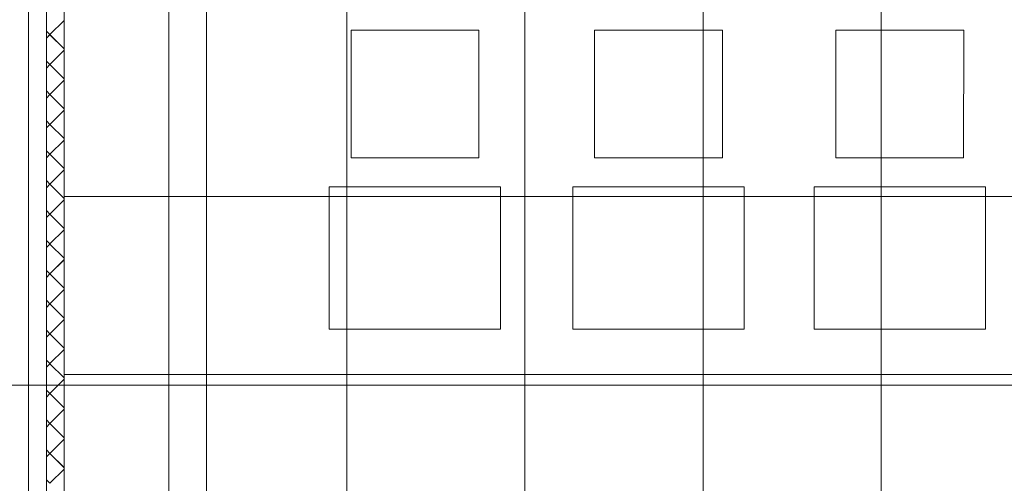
# Model space of a CAD drawing. Extents: x 229 to 926, y 37 to 878.
# Tile 49 of 201: x 552 to 621, y 208 to 241. Entities that reach past the tile are written whole.
import ezdxf
from ezdxf.lldxf.tags import DXFTag

# ---------------------------------------------------------------- set-up
doc = ezdxf.new("R2010")
doc.units = 0
doc.layers.get('0').update_dxf_attribs({"linetype": 'fein_strichliert', "lineweight": 13})
for name, color, linetype, lineweight in [('Ausstattung', 7, 'Continuous', 25), ('Axen', 7, 'Continuous', 25), ('Axen-A03CP9SWA9', 7, 'Continuous', 25), ('Deckenspiegel', 7, 'Continuous', 25), ('Fullfläche', 7, 'Continuous', 25), ('Fullfläche-A03CP9SXA9', 7, 'Continuous', 25), ('Maßlinien', 7, 'Continuous', 25), ('Maßlinien-A03CP9T3A9', 7, 'Continuous', 25), ('Wände', 7, 'Continuous', 25), ('Wände-A03CP9T2A9', 7, 'Continuous', 25)]:
    doc.layers.add(name, color=color, linetype=linetype, lineweight=lineweight)
tags = doc.linetypes.add('ALL_S25', pattern=[0.001, 0, -0.001]).pattern_tags.tags
tags[6:7] = [DXFTag(74, 4), DXFTag(75, 0), DXFTag(340, '0'), DXFTag(46, 1.0), DXFTag(50, 0.0), DXFTag(44, 0.0), DXFTag(45, 0.0)]
tags[4:5] = [DXFTag(74, 4), DXFTag(75, 0), DXFTag(340, '0'), DXFTag(46, 1.0), DXFTag(50, 0.0), DXFTag(44, 0.0), DXFTag(45, 0.0)]
tags = doc.linetypes.add('ALL_S25-A03CP9T4A9', pattern=[0.001, 0, -0.001]).pattern_tags.tags
tags[6:7] = [DXFTag(74, 4), DXFTag(75, 0), DXFTag(340, '0'), DXFTag(46, 1.0), DXFTag(50, 0.0), DXFTag(44, 0.0), DXFTag(45, 0.0)]
tags[4:5] = [DXFTag(74, 4), DXFTag(75, 0), DXFTag(340, '0'), DXFTag(46, 1.0), DXFTag(50, 0.0), DXFTag(44, 0.0), DXFTag(45, 0.0)]
tags = doc.linetypes.add('fein_strichliert', pattern=[4, 1, -2, 1]).pattern_tags.tags
tags[8:9] = [DXFTag(74, 4), DXFTag(75, 0), DXFTag(340, '0'), DXFTag(46, 0.0), DXFTag(50, 0.0), DXFTag(44, 0.0), DXFTag(45, 0.0)]
tags[6:7] = [DXFTag(74, 4), DXFTag(75, 0), DXFTag(340, '0'), DXFTag(46, 0.0), DXFTag(50, 0.0), DXFTag(44, 0.0), DXFTag(45, 0.0)]
tags[4:5] = [DXFTag(74, 4), DXFTag(75, 0), DXFTag(340, '0'), DXFTag(46, 0.0), DXFTag(50, 0.0), DXFTag(44, 0.0), DXFTag(45, 0.0)]

# ---------------------------------------------------------------- blocks, each defined once
blk = doc.blocks.new('Referenz-A03CP9SSA9', base_point=(255.728, 65.704))
at = {"layer": 'Ausstattung', "color": 0, "lineweight": -2}
for p, q in [((575.469, 231.303), (575.47, 240.278)), ((575.47, 240.278), (584.444, 240.277)), ((584.444, 240.277), (584.443, 231.302)), ((592.572, 231.301), (592.573, 240.276)), ((592.573, 240.276), (601.548, 240.275)), ((601.548, 240.275), (601.547, 231.3)), ((609.505, 231.299), (609.506, 240.274)), ((609.506, 240.274), (618.481, 240.273)), ((618.481, 240.273), (618.48, 231.298)), ((584.443, 231.302), (575.469, 231.303)), ((601.547, 231.3), (592.572, 231.301)), ((618.48, 231.298), (609.505, 231.299)), ((573.943, 219.28), (573.944, 229.271)), ((573.944, 229.271), (585.967, 229.27)), ((585.967, 229.27), (585.966, 219.279)), ((591.046, 219.278), (591.047, 229.269)), ((591.047, 229.269), (603.07, 229.267)), ((603.07, 229.267), (603.069, 219.277)), ((607.98, 219.276), (607.981, 229.267)), ((607.981, 229.267), (620.004, 229.265)), ((620.004, 229.265), (620.003, 219.275)), ((585.966, 219.279), (573.943, 219.28)), ((603.069, 219.277), (591.046, 219.278)), ((620.003, 219.275), (607.98, 219.276))]:
    blk.add_line(p, q, dxfattribs=at)
at = {"layer": 'Axen', "color": 0, "linetype": 'ALL_S25', "lineweight": -2, "ltscale": 0.13}
for p, q in [((552.834, 66.032), (552.834, 801.546)), ((735.547, 215.346), (301.632, 215.346))]:
    blk.add_line(p, q, dxfattribs=at)
at = {"layer": 'Fullfläche', "color": 0, "lineweight": -2}
for p, q in [((554.333, 239.956), (555.334, 240.956)), ((554.084, 240.203), (554.331, 239.956)), ((554.084, 239.705), (554.331, 239.952)), ((554.333, 239.952), (555.334, 238.952)), ((554.333, 237.856), (555.334, 238.856)), ((554.084, 238.103), (554.331, 237.856)), ((554.084, 237.605), (554.331, 237.852)), ((554.333, 237.852), (555.334, 236.852)), ((554.333, 235.756), (555.334, 236.756)), ((554.084, 236.003), (554.331, 235.756)), ((554.084, 235.505), (554.331, 235.752)), ((554.333, 235.752), (555.334, 234.752)), ((554.333, 233.656), (555.334, 234.656)), ((554.084, 233.903), (554.331, 233.656)), ((554.084, 233.405), (554.331, 233.652)), ((554.333, 233.652), (555.334, 232.652)), ((554.333, 231.556), (555.334, 232.556)), ((554.084, 231.803), (554.331, 231.556)), ((554.084, 231.305), (554.331, 231.552)), ((554.333, 231.552), (555.334, 230.552)), ((554.333, 229.456), (555.334, 230.456)), ((554.084, 229.703), (554.331, 229.456)), ((554.084, 229.205), (554.331, 229.452)), ((554.333, 229.452), (555.334, 228.452)), ((554.333, 227.356), (555.334, 228.356)), ((554.084, 227.603), (554.331, 227.356)), ((554.084, 227.105), (554.331, 227.352)), ((554.333, 227.352), (555.334, 226.352)), ((554.333, 225.256), (555.334, 226.256)), ((554.084, 225.503), (554.331, 225.256)), ((554.084, 225.005), (554.331, 225.252)), ((554.333, 225.252), (555.334, 224.252)), ((554.333, 223.156), (555.334, 224.155)), ((554.084, 223.403), (554.331, 223.156)), ((554.084, 222.905), (554.331, 223.152)), ((554.333, 223.152), (555.334, 222.152)), ((554.333, 221.056), (555.334, 222.056)), ((554.084, 221.303), (554.331, 221.056)), ((554.084, 220.805), (554.331, 221.052)), ((554.333, 221.052), (555.334, 220.052)), ((554.333, 218.956), (555.334, 219.955)), ((554.084, 219.203), (554.331, 218.956)), ((554.084, 218.705), (554.331, 218.952)), ((554.333, 218.952), (555.334, 217.952)), ((554.333, 216.856), (555.334, 217.855)), ((554.084, 217.103), (554.331, 216.856)), ((554.084, 216.605), (554.331, 216.852)), ((554.333, 216.852), (555.334, 215.852)), ((554.333, 214.756), (555.334, 215.755)), ((554.084, 215.003), (554.331, 214.756)), ((554.084, 214.505), (554.331, 214.752)), ((554.333, 214.752), (555.334, 213.752)), ((554.333, 212.656), (555.334, 213.655)), ((554.084, 212.903), (554.331, 212.656)), ((554.084, 212.404), (554.331, 212.652)), ((554.333, 212.652), (555.334, 211.652)), ((554.333, 210.556), (555.334, 211.555)), ((554.084, 210.803), (554.331, 210.556)), ((554.084, 210.304), (554.331, 210.552)), ((554.333, 210.552), (555.334, 209.552)), ((554.333, 208.456), (555.334, 209.455)), ((554.084, 208.703), (554.331, 208.456))]:
    blk.add_line(p, q, dxfattribs=at)
at = {"layer": 'Maßlinien', "color": 0, "lineweight": -2}
blk.add_line((565.334, 290.604), (565.334, 200.446), dxfattribs=at)
at = {"layer": 'Wände', "color": 0, "lineweight": -2}
for p, q in [((554.084, 200.446), (554.084, 414.082)), ((552.834, 200.446), (552.834, 400.446)), ((555.334, 265.346), (555.334, 200.446))]:
    blk.add_line(p, q, dxfattribs=at)
blk = doc.blocks.new('Referenz-A03CP9T9A9', base_point=(255.728, 65.706))
at = {"layer": 'Axen-A03CP9SWA9', "color": 0, "linetype": 'ALL_S25-A03CP9T4A9', "lineweight": -2, "ltscale": 0.13}
for p, q in [((552.833, 66.032), (552.833, 801.546)), ((735.547, 215.347), (301.632, 215.347))]:
    blk.add_line(p, q, dxfattribs=at)
at = {"layer": 'Deckenspiegel', "color": 0, "lineweight": -2}
for p, q in [((555.333, 412.847), (555.333, 169.347)), ((562.683, 412.847), (562.683, 169.348)), ((575.183, 412.847), (575.183, 169.348)), ((587.683, 412.847), (587.683, 169.348)), ((600.183, 412.847), (600.183, 169.348)), ((612.683, 412.847), (612.683, 169.348)), ((670.033, 228.598), (555.333, 228.597)), ((670.033, 216.098), (555.333, 216.097))]:
    blk.add_line(p, q, dxfattribs=at)
at = {"layer": 'Fullfläche-A03CP9SXA9', "color": 0, "lineweight": -2}
for p, q in [((554.332, 239.957), (555.333, 240.957)), ((554.083, 240.204), (554.33, 239.957)), ((554.083, 239.706), (554.33, 239.953)), ((554.332, 239.953), (555.333, 238.953)), ((554.332, 237.857), (555.333, 238.857)), ((554.083, 238.104), (554.33, 237.857)), ((554.083, 237.606), (554.33, 237.853)), ((554.332, 237.853), (555.333, 236.853)), ((554.333, 235.757), (555.333, 236.757)), ((554.083, 236.004), (554.33, 235.757)), ((554.083, 235.506), (554.33, 235.753)), ((554.333, 235.753), (555.333, 234.753)), ((554.333, 233.657), (555.333, 234.657)), ((554.083, 233.904), (554.33, 233.657)), ((554.083, 233.406), (554.33, 233.653)), ((554.333, 233.653), (555.333, 232.653)), ((554.333, 231.557), (555.333, 232.557)), ((554.083, 231.804), (554.33, 231.557)), ((554.083, 231.306), (554.33, 231.553)), ((554.333, 231.553), (555.333, 230.553)), ((554.333, 229.457), (555.333, 230.457)), ((554.083, 229.704), (554.33, 229.457)), ((554.083, 229.206), (554.33, 229.453)), ((554.333, 229.453), (555.333, 228.453)), ((554.333, 227.357), (555.333, 228.357)), ((554.083, 227.604), (554.33, 227.357)), ((554.083, 227.106), (554.33, 227.353)), ((554.333, 227.353), (555.333, 226.353)), ((554.333, 225.257), (555.333, 226.257)), ((554.083, 225.504), (554.33, 225.257)), ((554.083, 225.006), (554.33, 225.253)), ((554.333, 225.253), (555.333, 224.253)), ((554.333, 223.157), (555.333, 224.157)), ((554.083, 223.404), (554.33, 223.157)), ((554.083, 222.906), (554.33, 223.153)), ((554.333, 223.153), (555.333, 222.153)), ((554.333, 221.057), (555.333, 222.057)), ((554.083, 221.304), (554.331, 221.057)), ((554.083, 220.806), (554.331, 221.053)), ((554.333, 221.053), (555.333, 220.053)), ((554.333, 218.957), (555.333, 219.957)), ((554.083, 219.204), (554.331, 218.957)), ((554.083, 218.706), (554.331, 218.953)), ((554.333, 218.953), (555.333, 217.953)), ((554.333, 216.857), (555.333, 217.857)), ((554.083, 217.104), (554.331, 216.857)), ((554.083, 216.606), (554.331, 216.853)), ((554.333, 216.853), (555.333, 215.853)), ((554.333, 214.757), (555.333, 215.757)), ((554.083, 215.004), (554.331, 214.757)), ((554.083, 214.506), (554.331, 214.753)), ((554.333, 214.753), (555.333, 213.753)), ((554.333, 212.657), (555.333, 213.657)), ((554.083, 212.904), (554.331, 212.657)), ((554.083, 212.406), (554.331, 212.653)), ((554.333, 212.653), (555.333, 211.653)), ((554.333, 210.557), (555.333, 211.557)), ((554.083, 210.804), (554.331, 210.557)), ((554.083, 210.306), (554.331, 210.553)), ((554.333, 210.553), (555.333, 209.553)), ((554.333, 208.457), (555.333, 209.457)), ((554.083, 208.704), (554.331, 208.457))]:
    blk.add_line(p, q, dxfattribs=at)
at = {"layer": 'Maßlinien-A03CP9T3A9', "color": 0, "lineweight": -2}
blk.add_line((565.333, 290.605), (565.333, 200.447), dxfattribs=at)
at = {"layer": 'Wände-A03CP9T2A9', "color": 0, "lineweight": -2}
for p, q in [((554.083, 200.447), (554.083, 414.082)), ((552.833, 200.447), (552.833, 400.447)), ((555.333, 265.347), (555.333, 200.447))]:
    blk.add_line(p, q, dxfattribs=at)

msp = doc.modelspace()

# ---------------------------------------------------------------- block references
at = {"color": 251, "lineweight": 13, "ltscale": 0.13, "true_color": 0x606060}
for name, p in [('Referenz-A03CP9SSA9', (255.728, 65.704)), ('Referenz-A03CP9T9A9', (255.728, 65.706))]:
    msp.add_blockref(name, p, dxfattribs=at)

doc.saveas('drawing.dxf')
